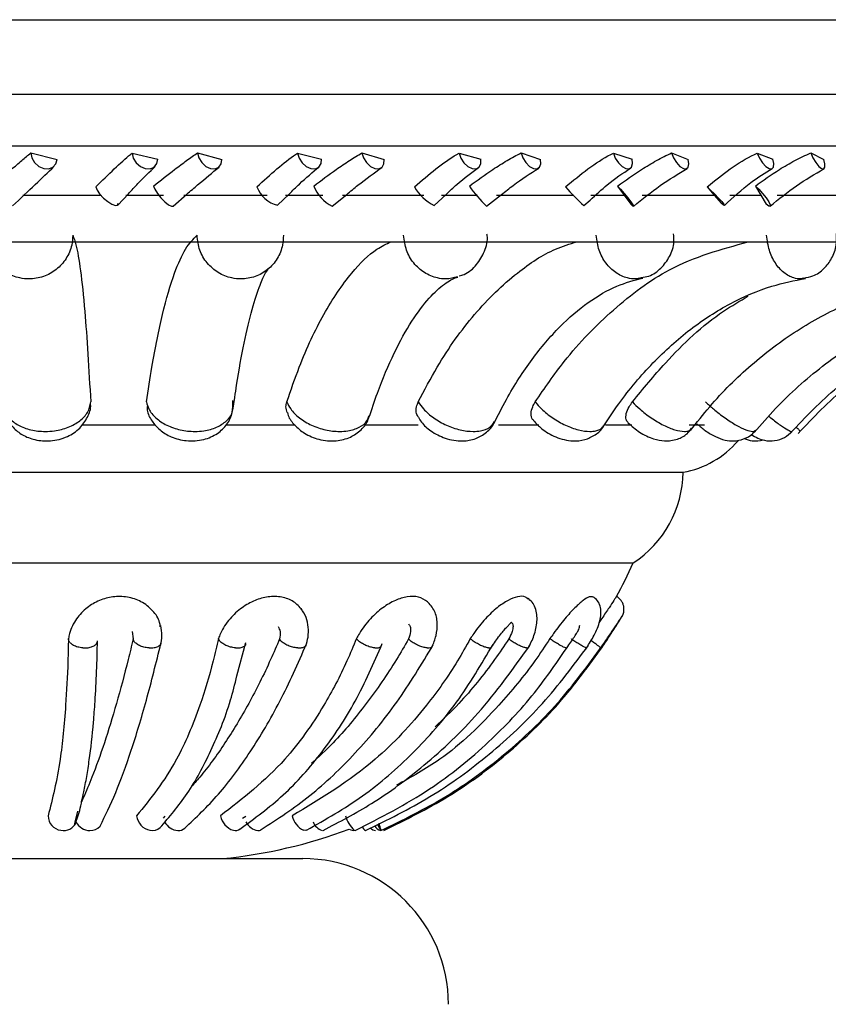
# Model space of a CAD drawing. Header units: millimetres. Extents: x 59 to 109, y 26 to 144.
# Tile 111 of 158: x 81.17 to 82.56, y 86.29 to 87.98. Entities that reach past the tile are written whole.
import ezdxf

# ---------------------------------------------------------------- set-up
doc = ezdxf.new("R2010")
doc.units = ezdxf.units.MM
doc.styles.add('SLDTEXTSTYLE0', font='TXT', dxfattribs={"width": 0.75})
doc.dimstyles.new('SLDDIMSTYLE0', dxfattribs={"dimtxt": 3.5, "dimasz": 3.302, "dimexe": 0, "dimexo": 0.0625, "dimgap": 0.875, "dimtad": 1, "dimdec": 0, "dimlfac": 20, "dimrnd": 1e-09, "dimzin": 12, "dimdsep": 46, "dimtxsty": 'SLDTEXTSTYLE0', "dimsah": 1, "dimcen": 0.09, "dimadec": 0, "dimazin": 3, "dimtfac": 1, "dimtdec": 0, "dimtofl": 0, "dimtmove": 0, "dimatfit": 3, "dimfxl": 0, "dimfrac": 2, "dimtolj": 1, "dimtzin": 12, "dimarcsym": 0})
doc.dimstyles.new('SLDDIMSTYLE1', dxfattribs={"dimtxt": 3.5, "dimasz": 3.302, "dimexe": 0, "dimexo": 0.0625, "dimgap": 0.875, "dimtad": 1, "dimdec": 0, "dimlfac": 20, "dimrnd": 1e-09, "dimzin": 12, "dimdsep": 46, "dimtxsty": 'SLDTEXTSTYLE0', "dimsah": 1, "dimcen": 0.09, "dimadec": 0, "dimazin": 3, "dimtfac": 1, "dimtdec": 0, "dimtmove": 0, "dimatfit": 0, "dimfxl": 0, "dimfrac": 2, "dimtolj": 1, "dimtzin": 12, "dimarcsym": 0})

# ---------------------------------------------------------------- blocks, each defined once
blk = doc.blocks.new('_D')
at = {"color": 7, "linetype": 'Continuous', "lineweight": 18}
for p, q in [((78.8835, 143.6649), (108.5588, 143.6649)), ((107.5588, 143.6649), (107.5588, 76.3608)), ((75.8335, 76.3608), (108.5588, 76.3608))]:
    blk.add_line(p, q, dxfattribs=at)
for points in [[(107.5588, 143.6649), (107.0508, 140.3629), (108.0668, 140.3629)], [(107.5588, 76.3608), (108.0668, 79.6628), (107.0508, 79.6628)]]:
    blk.add_solid(points, dxfattribs=at)
at = {"color": 7, "linetype": 'Continuous', "lineweight": 18, "insert": (103.047, 105.5185), "char_height": 3.5, "attachment_point": 1, "rotation": 90, "style": 'SLDTEXTSTYLE0'}
blk.add_mtext('1346', dxfattribs=at)
blk = doc.blocks.new('_D_1')
at = {"color": 7, "linetype": 'Continuous', "lineweight": 18}
for p, q in [((75.6057, 99.2579), (98.8756, 99.2579)), ((97.8756, 99.2579), (97.8756, 76.3608)), ((75.8335, 76.3608), (98.8756, 76.3608))]:
    blk.add_line(p, q, dxfattribs=at)
for points in [[(97.8756, 99.2579), (97.3676, 95.9559), (98.3836, 95.9559)], [(97.8756, 76.3608), (98.3836, 79.6628), (97.3676, 79.6628)]]:
    blk.add_solid(points, dxfattribs=at)
at = {"color": 7, "linetype": 'Continuous', "lineweight": 18, "insert": (93.3639, 85.2455), "char_height": 3.5, "attachment_point": 1, "rotation": 90, "style": 'SLDTEXTSTYLE0'}
blk.add_mtext('458', dxfattribs=at)

msp = doc.modelspace()

# ---------------------------------------------------------------- linework, layer by layer
at = {"color": 7, "linetype": 'Continuous', "lineweight": 25}
for p, q in [((79.11632, 87.98307), (82.80871, 87.98307)), ((81.18939, 87.75462), (81.23437, 87.74334)), ((81.36304, 87.75417), (81.40742, 87.74393)), ((81.47553, 87.75462), (81.51748, 87.74334)), ((81.64741, 87.75417), (81.68849, 87.74393)), ((81.75788, 87.75462), (81.79599, 87.74334)), ((81.92466, 87.75417), (81.96164, 87.74393)), ((82.03097, 87.75462), (82.06448, 87.74334)), ((82.18939, 87.75417), (82.22155, 87.74393)), ((82.28946, 87.75462), (82.31772, 87.74334)), ((82.43645, 87.75417), (82.46316, 87.74393)), ((82.52833, 87.75462), (82.5508, 87.74334)), ((81.33845, 87.66489), (81.3568, 87.68434)), ((81.43361, 87.66321), (81.4573, 87.68369)), ((81.61307, 87.66456), (81.63273, 87.68378)), ((82.19662, 87.6976), (82.20824, 87.68194)), ((82.35061, 87.69611), (82.36262, 87.68194)), ((82.43319, 87.6976), (82.44252, 87.68194)), ((81.17586, 87.68194), (81.30931, 87.68194)), ((81.35233, 87.68194), (81.41706, 87.68194)), ((81.45188, 87.68194), (81.59512, 87.68194)), ((81.62684, 87.68194), (81.69047, 87.68194)), ((81.70671, 87.66297), (81.73157, 87.68327)), ((81.72458, 87.68194), (81.86396, 87.68194)), ((81.8816, 87.66427), (81.90216, 87.68326)), ((81.89463, 87.68194), (81.95592, 87.68194)), ((81.9719, 87.66279), (81.99742, 87.6829)), ((81.98865, 87.68194), (82.12146, 87.68194)), ((82.13888, 87.66407), (82.14955, 87.67358)), ((82.15048, 87.68194), (82.20824, 87.68194)), ((82.20824, 87.68194), (82.21959, 87.66656)), ((82.23895, 87.68194), (82.36262, 87.68194)), ((82.36262, 87.68194), (82.37433, 87.66803)), ((82.38942, 87.68194), (82.44252, 87.68194)), ((82.44252, 87.68194), (82.45151, 87.66656)), ((82.47062, 87.68194), (82.58272, 87.68194)), ((79.43175, 87.60178), (83.13089, 87.60178)), ((81.53616, 87.31271), (81.53945, 87.33486)), ((81.27743, 87.28797), (81.40338, 87.28797)), ((81.52604, 87.28797), (81.64303, 87.28797)), ((81.76464, 87.28797), (81.85451, 87.28797)), ((81.99222, 87.28797), (82.06159, 87.28797)), ((82.17586, 87.28797), (82.22089, 87.28797)), ((82.31943, 87.28797), (82.34565, 87.28797)), ((80.25357, 87.20638), (82.0064, 87.20638)), ((82.0064, 87.20638), (82.30908, 87.20638)), ((80.33925, 87.05076), (81.94595, 87.05076)), ((81.94595, 87.05076), (82.2234, 87.05076)), ((81.3632, 86.93292), (81.36504, 86.92023)), ((81.54324, 86.85681), (81.55861, 86.91425)), ((82.14238, 86.90295), (82.14537, 86.90806)), ((81.26557, 86.60591), (81.27025, 86.62481)), ((81.26414, 86.60014), (81.26557, 86.60591)), ((81.41684, 86.61269), (81.42015, 86.61614)), ((81.55293, 86.61269), (81.55819, 86.61614)), ((81.79055, 86.59162), (81.7912, 86.59191)), ((80.90632, 86.54327), (81.65632, 86.54327))]:
    msp.add_line(p, q, dxfattribs=at)
at = {"color": 1, "linetype": 'Continuous', "lineweight": 25}
for p, q in [((79.11632, 87.85513), (82.80871, 87.85513)), ((79.19157, 87.76635), (82.75562, 87.76635))]:
    msp.add_line(p, q, dxfattribs=at)
at = {"color": 7, "linetype": 'Continuous', "lineweight": 25, "flags": 128}
for points in [[(81.18939, 87.75462), (81.19104, 87.74592), (81.19581, 87.73773), (81.20298, 87.73127), (81.21148, 87.7275), (81.22004, 87.72699), (81.22738, 87.72981), (81.23241, 87.73555), (81.23437, 87.74334)], [(81.36304, 87.75417), (81.36504, 87.7455), (81.37007, 87.7374), (81.37737, 87.73108), (81.38585, 87.7275), (81.39423, 87.72719), (81.40126, 87.7302), (81.40589, 87.73607), (81.40742, 87.74393)], [(81.47553, 87.75462), (81.4777, 87.74592), (81.48269, 87.73773), (81.48973, 87.73127), (81.49778, 87.7275), (81.50563, 87.72699), (81.51212, 87.72981), (81.51628, 87.73555), (81.51748, 87.74334)], [(81.64741, 87.75417), (81.64993, 87.7455), (81.65514, 87.7374), (81.66227, 87.73108), (81.67024, 87.7275), (81.67787, 87.72719), (81.68401, 87.7302), (81.68774, 87.73607), (81.68849, 87.74393)], [(81.75788, 87.75462), (81.76054, 87.74592), (81.76564, 87.73773), (81.77242, 87.73127), (81.77986, 87.7275), (81.78686, 87.72699), (81.79237, 87.72981), (81.79557, 87.73555), (81.79599, 87.74334)], [(81.92466, 87.75417), (81.92764, 87.7455), (81.93293, 87.7374), (81.93975, 87.73108), (81.94707, 87.7275), (81.9538, 87.72719), (81.95892, 87.7302), (81.96167, 87.73607), (81.96164, 87.74393)], [(82.03097, 87.75462), (82.03405, 87.74592), (82.03917, 87.73773), (82.04555, 87.73127), (82.05224, 87.7275), (82.05825, 87.72699), (82.06268, 87.72981), (82.06486, 87.73555), (82.06448, 87.74334)], [(82.18939, 87.75417), (82.19277, 87.7455), (82.19804, 87.7374), (82.20441, 87.73108), (82.21094, 87.7275), (82.21663, 87.72719), (82.22064, 87.7302), (82.22237, 87.73607), (82.22155, 87.74393)], [(82.28946, 87.75462), (82.29291, 87.74592), (82.29794, 87.73773), (82.3038, 87.73127), (82.30962, 87.7275), (82.31452, 87.72699), (82.31777, 87.72981), (82.3189, 87.73555), (82.31772, 87.74334)], [(82.43645, 87.75417), (82.44016, 87.7455), (82.44531, 87.7374), (82.45111, 87.73108), (82.45671, 87.7275), (82.46126, 87.72719), (82.46408, 87.7302), (82.46474, 87.73607), (82.46316, 87.74393)], [(82.52833, 87.75462), (82.53208, 87.74592), (82.53693, 87.73773), (82.54216, 87.73127), (82.54698, 87.7275), (82.55067, 87.72699), (82.5527, 87.72981), (82.55274, 87.73555), (82.5508, 87.74334)], [(81.30111, 87.69611), (81.30299, 87.69078), (81.30751, 87.68408), (81.31399, 87.67705), (81.32142, 87.67078), (81.32866, 87.66623), (81.33459, 87.66411), (81.33829, 87.66474), (81.33919, 87.66803)], [(81.40008, 87.6976), (81.40225, 87.69208), (81.40671, 87.685), (81.41277, 87.67744), (81.41949, 87.67057), (81.42583, 87.66547), (81.43082, 87.66291), (81.43352, 87.66313)], [(82.19662, 87.6976), (82.20179, 87.69208), (82.20796, 87.685), (82.21417, 87.67744), (82.21946, 87.67057), (82.22302, 87.66547), (82.2243, 87.66291), (82.22309, 87.66329), (82.21959, 87.66656)], [(82.35061, 87.69611), (82.35645, 87.69078), (82.36325, 87.68408), (82.36995, 87.67705), (82.37552, 87.67078), (82.37909, 87.66623), (82.38012, 87.66411), (82.37845, 87.66474), (82.37433, 87.66803)], [(82.43319, 87.6976), (82.43918, 87.69208), (82.44569, 87.685), (82.45171, 87.67744), (82.45631, 87.67057), (82.45877, 87.66547), (82.45873, 87.66291), (82.45617, 87.66329), (82.45151, 87.66656)], [(81.66262, 86.59203), (81.66042, 86.59152), (81.65761, 86.59191)], [(81.78448, 86.60214), (81.78574, 86.59955), (81.78742, 86.59624), (81.7888, 86.59373), (81.7898, 86.59213), (81.7904, 86.59152), (81.79056, 86.59191)]]:
    msp.add_lwpolyline(points, dxfattribs=at)
at = {"color": 7, "linetype": 'Continuous', "lineweight": 25}
for centre, radius, start, end in [((81.62554, 87.71452), 0.05159, 200.90291, 255.93174), ((81.74032, 87.72545), 0.07101, 203.0876, 241.71895), ((81.9179, 87.73648), 0.08089, 209.93869, 243.30975), ((82.13832, 87.83454), 0.23916, 214.92813, 225.90756), ((82.40391, 87.95721), 0.3952, 221.35254, 227.88767), ((82.28103, 87.36478), 0.16087, 280.04159, 319.52243), ((82.12156, 87.20823), 0.18753, 302.89059, 359.43407), ((81.43203, 87.40662), 0.8677, 331.47602, 335.78775), ((81.24413, 86.61666), 0.02499, 180.09873, 262.0339), ((81.24553, 86.6152), 0.02379, 258.18112, 336.17147), ((81.29128, 86.61894), 0.02744, 207.61069, 268.76963), ((81.39944, 86.62003), 0.02866, 186.83999, 258.82231), ((81.44396, 86.61995), 0.02852, 208.77753, 265.89876), ((81.54678, 86.62298), 0.03254, 191.27917, 252.71816), ((81.58325, 86.61863), 0.02748, 206.85174, 260.85803), ((81.67539, 86.62617), 0.0386, 194.31976, 242.55704), ((81.69813, 86.61629), 0.02627, 202.5249, 250.62536), ((81.78785, 86.63559), 0.06142, 197.98685, 225.32046), ((81.7173, 86.5733), 0.07558, 14.25367, 23.42493), ((81.2916, 86.61403), 0.02254, 267.6783, 317.56644), ((81.39816, 86.6112), 0.01976, 257.50721, 312.209), ((81.44266, 86.60844), 0.01695, 267.49741, 309.69657), ((81.43203, 87.40662), 0.8677, 275.74123, 290.51397), ((81.54057, 86.60452), 0.01307, 254.66682, 308.17857), ((81.57955, 86.60104), 0.00955, 266.02562, 302.89024), ((81.74379, 86.60564), 0.014, 236.6874, 281.33836), ((81.77538, 86.60624), 0.01881, 205.21078, 231.54242), ((81.78248, 86.60489), 0.01348, 222.80952, 263.00128), ((81.79271, 86.60581), 0.01444, 205.6081, 260.42609), ((81.65632, 86.29327), 0.25, 0, 90)]:
    msp.add_arc(centre, radius, start, end, dxfattribs=at)
for points, knots in [([(81.12286, 87.6976), (81.13406, 87.7073), (81.15212, 87.72295), (81.17452, 87.74195), (81.18439, 87.75036), (81.18939, 87.75462)], [0, 0, 0, 0, 0.4459344, 0.7192574, 1, 1, 1, 1]), ([(81.30111, 87.69611), (81.31182, 87.70674), (81.33327, 87.72803), (81.35331, 87.74601), (81.3621, 87.75339), (81.36304, 87.75417)], [0, 0, 0, 0, 0.4710957, 0.9438875, 1, 1, 1, 1]), ([(81.40008, 87.6976), (81.41226, 87.7073), (81.4319, 87.72295), (81.45739, 87.74195), (81.46943, 87.75036), (81.47553, 87.75462)], [0, 0, 0, 0, 0.445932, 0.7192556, 1, 1, 1, 1]), ([(81.57734, 87.69611), (81.58897, 87.70674), (81.61226, 87.72803), (81.63549, 87.74601), (81.64627, 87.75339), (81.64741, 87.75417)], [0, 0, 0, 0, 0.4710903, 0.9438886, 1, 1, 1, 1]), ([(81.67499, 87.6976), (81.68791, 87.7073), (81.70874, 87.72295), (81.73683, 87.74195), (81.7508, 87.75036), (81.75788, 87.75462)], [0, 0, 0, 0, 0.4459361, 0.7192494, 1, 1, 1, 1]), ([(81.8478, 87.69611), (81.86013, 87.70674), (81.88481, 87.72803), (81.91077, 87.74601), (81.92333, 87.75339), (81.92466, 87.75417)], [0, 0, 0, 0, 0.4710921, 0.9438978, 1, 1, 1, 1]), ([(81.94224, 87.6976), (81.95565, 87.7073), (81.97727, 87.72295), (82.0074, 87.74195), (82.02304, 87.75036), (82.03097, 87.75462)], [0, 0, 0, 0, 0.4459345, 0.7192463, 1, 1, 1, 1]), ([(82.10724, 87.69611), (82.12002, 87.70674), (82.14561, 87.72803), (82.17381, 87.74601), (82.1879, 87.75339), (82.18939, 87.75417)], [0, 0, 0, 0, 0.471091, 0.9438935, 1, 1, 1, 1]), ([(82.19662, 87.6976), (82.21026, 87.7073), (82.23225, 87.72295), (82.26384, 87.74195), (82.28085, 87.75036), (82.28946, 87.75462)], [0, 0, 0, 0, 0.44593288, 0.71924924, 1, 1, 1, 1]), ([(82.35061, 87.69611), (82.36359, 87.70674), (82.3896, 87.72803), (82.41947, 87.74601), (82.43482, 87.75339), (82.43645, 87.75417)], [0, 0, 0, 0, 0.4710858, 0.943884, 1, 1, 1, 1]), ([(82.43319, 87.6976), (82.44679, 87.7073), (82.46872, 87.72295), (82.50116, 87.74195), (82.51919, 87.75036), (82.52833, 87.75462)], [0, 0, 0, 0, 0.4459334, 0.7192478, 1, 1, 1, 1]), ([(81.15784, 87.66347), (81.17149, 87.67619), (81.1988, 87.70164), (81.21891, 87.72126), (81.22896, 87.73107)], [0, 0, 0, 0, 0.5001184, 1, 1, 1, 1]), ([(81.3568, 87.68434), (81.36238, 87.6903), (81.37971, 87.7088), (81.39338, 87.72226), (81.40264, 87.73138)], [0, 0, 0, 0, 0.32197927, 1, 1, 1, 1]), ([(81.4573, 87.68369), (81.46356, 87.68914), (81.48407, 87.70697), (81.50083, 87.72062), (81.51246, 87.73009)], [0, 0, 0, 0, 0.3054458, 1, 1, 1, 1]), ([(81.63273, 87.68378), (81.63868, 87.68969), (81.65709, 87.70798), (81.67316, 87.72124), (81.68403, 87.73021)], [0, 0, 0, 0, 0.32352376, 1, 1, 1, 1]), ([(81.73157, 87.68327), (81.73812, 87.68869), (81.75946, 87.70636), (81.7785, 87.71985), (81.7917, 87.72921)], [0, 0, 0, 0, 0.3067803, 1, 1, 1, 1]), ([(81.90216, 87.68326), (81.90838, 87.68914), (81.9275, 87.70724), (81.94564, 87.72035), (81.95788, 87.72919)], [0, 0, 0, 0, 0.3250944, 1, 1, 1, 1]), ([(81.99742, 87.6829), (82.00412, 87.6883), (82.02588, 87.7058), (82.04681, 87.71917), (82.0613, 87.72842)], [0, 0, 0, 0, 0.3081984, 1, 1, 1, 1]), ([(82.14955, 87.67358), (82.15935, 87.6827), (82.18224, 87.704), (82.2056, 87.71949), (82.21896, 87.72835)], [0, 0, 0, 0, 0.4279661, 1, 1, 1, 1]), ([(82.22412, 87.6627), (82.23933, 87.67506), (82.26951, 87.69959), (82.30064, 87.71842), (82.31607, 87.72775)], [0, 0, 0, 0, 0.504121, 1, 1, 1, 1]), ([(82.37998, 87.66401), (82.39496, 87.67793), (82.42135, 87.70248), (82.44991, 87.7201), (82.46228, 87.72773)], [0, 0, 0, 0, 0.5672303, 1, 1, 1, 1]), ([(82.45855, 87.6628), (82.47338, 87.67506), (82.50275, 87.69934), (82.53516, 87.71803), (82.55121, 87.72728)], [0, 0, 0, 0, 0.5047754, 1, 1, 1, 1]), ([(82.5163, 87.53966), (82.5217, 87.54054), (82.53455, 87.54263), (82.55151, 87.55512), (82.56523, 87.57347), (82.57314, 87.59471), (82.57254, 87.60952), (82.57227, 87.61618)], [0, 0, 0, 0, 0.1562135, 0.3714981, 0.584412, 0.8131965, 1, 1, 1, 1]), ([(81.26144, 87.61302), (81.26105, 87.60742), (81.26007, 87.59344), (81.25092, 87.5724), (81.23388, 87.55337), (81.21141, 87.54102), (81.18928, 87.53728), (81.1673, 87.53959), (81.14643, 87.54787), (81.12731, 87.56467), (81.1141, 87.58719), (81.11248, 87.60432), (81.11166, 87.61302)], [0, 0, 0, 0, 0.0717725, 0.1789406, 0.2859698, 0.3929746, 0.5000193, 0.5669999, 0.6742188, 0.7815517, 0.8889268, 1, 1, 1, 1]), ([(81.26144, 87.61302), (81.26325, 87.60826), (81.26774, 87.59647), (81.27473, 87.55471), (81.28367, 87.47353), (81.28893, 87.38274), (81.29216, 87.32709)], [0, 0, 0, 0, 0.1560359, 0.3867611, 0.6241748, 1, 1, 1, 1]), ([(81.38798, 87.32709), (81.391, 87.34735), (81.39933, 87.40324), (81.41526, 87.48129), (81.43487, 87.54811), (81.45495, 87.59337), (81.4681, 87.60643), (81.47475, 87.61302)], [0, 0, 0, 0, 0.1310991, 0.361639, 0.5988623, 0.7973258, 1, 1, 1, 1]), ([(81.62296, 87.61302), (81.62268, 87.60742), (81.62199, 87.59344), (81.61335, 87.5724), (81.59686, 87.55337), (81.57487, 87.54102), (81.55304, 87.53728), (81.53124, 87.53959), (81.51043, 87.54787), (81.49118, 87.56467), (81.47767, 87.58719), (81.47574, 87.60432), (81.47475, 87.61302)], [0, 0, 0, 0, 0.0717729, 0.1789407, 0.28597, 0.3929746, 0.5000195, 0.5670005, 0.6742192, 0.781552, 0.8889264, 1, 1, 1, 1]), ([(81.62888, 87.32709), (81.63586, 87.34735), (81.65511, 87.40323), (81.69192, 87.48141), (81.73726, 87.54768), (81.77655, 87.5876), (81.79963, 87.59811), (81.80769, 87.60178)], [0, 0, 0, 0, 0.14503673, 0.40008538, 0.66252807, 0.88208927, 1, 1, 1, 1]), ([(81.85458, 87.32709), (81.86522, 87.34735), (81.89455, 87.40323), (81.95063, 87.48141), (82.01971, 87.54768), (82.07958, 87.5876), (82.11473, 87.59811), (82.12702, 87.60178)], [0, 0, 0, 0, 0.1450374, 0.400085, 0.6625287, 0.8820893, 1, 1, 1, 1]), ([(81.92497, 87.54355), (81.92779, 87.54427), (81.93929, 87.54723), (81.95562, 87.562), (81.96907, 87.58509), (81.97451, 87.60444), (81.97259, 87.6141), (81.97246, 87.61478)], [0, 0, 0, 0, 0.09484496, 0.38735258, 0.6795629, 0.97750212, 1, 1, 1, 1]), ([(82.05523, 87.32709), (82.0715, 87.35075), (82.11219, 87.40995), (82.18893, 87.48837), (82.2935, 87.56701), (82.3749, 87.58925), (82.42076, 87.60178)], [0, 0, 0, 0, 0.1655704, 0.4141326, 0.6699059, 1, 1, 1, 1]), ([(82.23742, 87.54052), (82.24174, 87.54117), (82.25433, 87.54307), (82.27201, 87.55605), (82.287, 87.57638), (82.29454, 87.59757), (82.29324, 87.61089), (82.29279, 87.6155)], [0, 0, 0, 0, 0.1275383, 0.3718309, 0.6144142, 0.8666668, 1, 1, 1, 1]), ([(81.53945, 87.33486), (81.5405, 87.34198), (81.54553, 87.37636), (81.55555, 87.42975), (81.56929, 87.48786), (81.58271, 87.52794), (81.59176, 87.54911), (81.59827, 87.55677), (81.5964, 87.55517), (81.59624, 87.55504)], [0, 0, 0, 0, 0.05537284, 0.26737658, 0.47646119, 0.67960927, 0.84406826, 0.98649842, 1, 1, 1, 1]), ([(81.7699, 87.30012), (81.77463, 87.31426), (81.7882, 87.3548), (81.81281, 87.41257), (81.84323, 87.46757), (81.87325, 87.50725), (81.90046, 87.53168), (81.9154, 87.53921), (81.92177, 87.54123), (81.9225, 87.54146)], [0, 0, 0, 0, 0.09675352, 0.27727924, 0.45540631, 0.63028502, 0.80244029, 0.97726257, 1, 1, 1, 1]), ([(81.98425, 87.2901), (81.99132, 87.30398), (82.01184, 87.34423), (82.04943, 87.402), (82.09702, 87.45808), (82.14636, 87.4999), (82.1944, 87.52769), (82.22505, 87.53581), (82.23973, 87.53969)], [0, 0, 0, 0, 0.096618, 0.2801362, 0.4630549, 0.6459724, 0.8305148, 1, 1, 1, 1]), ([(82.17077, 87.28281), (82.17992, 87.29661), (82.20681, 87.33718), (82.25663, 87.39597), (82.32108, 87.4539), (82.38981, 87.4979), (82.45644, 87.52655), (82.50012, 87.53525), (82.51953, 87.53912)], [0, 0, 0, 0, 0.0963002, 0.2830954, 0.4701375, 0.6581597, 0.8481219, 1, 1, 1, 1]), ([(82.32185, 87.27787), (82.33271, 87.29168), (82.36496, 87.33266), (82.42517, 87.39243), (82.50396, 87.45178), (82.58878, 87.49704), (82.67056, 87.52614), (82.72413, 87.53504), (82.74723, 87.53888)], [0, 0, 0, 0, 0.0959898, 0.2848974, 0.4741901, 0.6642182, 0.855211, 1, 1, 1, 1]), ([(82.43103, 87.27479), (82.44316, 87.28863), (82.47934, 87.32992), (82.54718, 87.39033), (82.6364, 87.4505), (82.73264, 87.49641), (82.82534, 87.52586), (82.88605, 87.53489), (82.91206, 87.53876)], [0, 0, 0, 0, 0.0957677, 0.2856372, 0.4757594, 0.6661814, 0.8569211, 1, 1, 1, 1]), ([(82.49356, 87.27319), (82.50642, 87.28706), (82.54486, 87.3285), (82.61707, 87.38923), (82.71219, 87.44979), (82.81486, 87.49601), (82.91383, 87.52569), (82.97867, 87.5348), (83.0065, 87.53871)], [0, 0, 0, 0, 0.0956417, 0.285812, 0.4761201, 0.6664806, 0.8568903, 1, 1, 1, 1]), ([(82.50664, 87.27287), (82.51966, 87.28675), (82.55857, 87.32822), (82.6317, 87.38901), (82.72804, 87.44965), (82.83205, 87.49592), (82.93233, 87.52566), (82.99805, 87.53478), (83.02626, 87.5387)], [0, 0, 0, 0, 0.09562146, 0.28582475, 0.47614876, 0.66647289, 0.85680682, 1, 1, 1, 1]), ([(82.22206, 87.32709), (82.24065, 87.34968), (82.28829, 87.40758), (82.35508, 87.47029), (82.40675, 87.50029), (82.42108, 87.50862)], [0, 0, 0, 0, 0.3161667, 0.8103583, 1, 1, 1, 1]), ([(81.38889, 87.31947), (81.38891, 87.31735), (81.38903, 87.30829), (81.39692, 87.29369), (81.41085, 87.2777), (81.43108, 87.26566), (81.45728, 87.25899), (81.48538, 87.26085), (81.50969, 87.27145), (81.52675, 87.28804), (81.5369, 87.30826), (81.53647, 87.32258), (81.53626, 87.32942)], [0, 0, 0, 0, 0.0291132, 0.1248516, 0.219464, 0.3236078, 0.4438427, 0.5806538, 0.6982747, 0.8040816, 0.9064368, 1, 1, 1, 1]), ([(81.14243, 87.32709), (81.14248, 87.32303), (81.14259, 87.31342), (81.15098, 87.29916), (81.16713, 87.28655), (81.18903, 87.27835), (81.21098, 87.27588), (81.23308, 87.27742), (81.25433, 87.2829), (81.27422, 87.29404), (81.28878, 87.30926), (81.291, 87.32097), (81.29216, 87.32709)], [0, 0, 0, 0, 0.0774606, 0.1832155, 0.2888321, 0.3944248, 0.5000513, 0.5661461, 0.6719439, 0.7778662, 0.8838288, 1, 1, 1, 1]), ([(81.14256, 87.32216), (81.14364, 87.31484), (81.14573, 87.30058), (81.15817, 87.28276), (81.1751, 87.26942), (81.19719, 87.26095), (81.22429, 87.25899), (81.25158, 87.2658), (81.27382, 87.28062), (81.28705, 87.30007), (81.2931, 87.31594), (81.29185, 87.32411), (81.29172, 87.32494)], [0, 0, 0, 0, 0.101798, 0.1984056, 0.2947316, 0.4003677, 0.521873, 0.6595232, 0.778105, 0.8851734, 0.9882049, 1, 1, 1, 1]), ([(81.62946, 87.30874), (81.62841, 87.31206), (81.62653, 87.31797), (81.62816, 87.32431), (81.62888, 87.32709)], [0, 0, 0, 0, 0.5613588, 1, 1, 1, 1]), ([(81.85484, 87.30073), (81.85357, 87.30272), (81.85031, 87.30787), (81.85064, 87.31744), (81.85346, 87.32434), (81.85458, 87.32709)], [0, 0, 0, 0, 0.2755398, 0.7109295, 1, 1, 1, 1]), ([(82.05284, 87.29522), (82.05213, 87.29581), (82.04893, 87.29849), (82.04779, 87.30679), (82.04965, 87.31737), (82.05364, 87.32432), (82.05523, 87.32709)], [0, 0, 0, 0, 0.0970571, 0.4361012, 0.7749925, 1, 1, 1, 1]), ([(82.21462, 87.29164), (82.21328, 87.29327), (82.21032, 87.29687), (82.21102, 87.30668), (82.21521, 87.31739), (82.22011, 87.32432), (82.22206, 87.32709)], [0, 0, 0, 0, 0.2377866, 0.5239835, 0.8100658, 1, 1, 1, 1]), ([(81.62971, 87.30881), (81.63014, 87.30717), (81.63225, 87.29912), (81.64229, 87.28645), (81.65968, 87.27178), (81.68467, 87.26136), (81.71246, 87.2588), (81.73783, 87.26515), (81.75669, 87.27847), (81.76784, 87.29223), (81.76971, 87.30148), (81.77014, 87.30357)], [0, 0, 0, 0, 0.0284953, 0.1399737, 0.2640991, 0.4102691, 0.5766285, 0.7171721, 0.842041, 0.9643393, 1, 1, 1, 1]), ([(81.85481, 87.30071), (81.85638, 87.29794), (81.86161, 87.28875), (81.87691, 87.27582), (81.90126, 87.26315), (81.92835, 87.25864), (81.95311, 87.26287), (81.97165, 87.27408), (81.98304, 87.28523), (81.98521, 87.29276), (81.98545, 87.29357)], [0, 0, 0, 0, 0.0612793, 0.2036874, 0.3749153, 0.56811, 0.7143624, 0.8505095, 0.9839043, 1, 1, 1, 1]), ([(82.05258, 87.29496), (82.05688, 87.29028), (82.06737, 87.27886), (82.09107, 87.26547), (82.11659, 87.25896), (82.14028, 87.26117), (82.15831, 87.27004), (82.16989, 87.27931), (82.17261, 87.28601), (82.17279, 87.28645)], [0, 0, 0, 0, 0.1376269, 0.3359271, 0.5548903, 0.703099, 0.8449924, 0.9898295, 1, 1, 1, 1]), ([(82.21447, 87.29146), (82.22091, 87.28575), (82.23412, 87.27402), (82.2563, 87.26359), (82.27803, 87.25902), (82.29844, 87.26174), (82.31506, 87.27013), (82.32137, 87.27856), (82.32385, 87.28187)], [0, 0, 0, 0, 0.2023006, 0.4156173, 0.5729566, 0.7522506, 0.9028404, 1, 1, 1, 1]), ([(82.33293, 87.28941), (82.33765, 87.28547), (82.34776, 87.27702), (82.36409, 87.26734), (82.37978, 87.26126), (82.39679, 87.25933), (82.41353, 87.26288), (82.42688, 87.2698), (82.43193, 87.27683), (82.43342, 87.27889)], [0, 0, 0, 0, 0.1560681, 0.3347848, 0.4961077, 0.6310544, 0.7792604, 0.9351821, 1, 1, 1, 1]), ([(82.41403, 87.26415), (82.41851, 87.26264), (82.42888, 87.25914), (82.44053, 87.26082), (82.44715, 87.26177)], [0, 0, 0, 0, 0.4314131, 1, 1, 1, 1]), ([(82.42614, 87.27141), (82.42977, 87.26908), (82.43626, 87.26491), (82.45033, 87.26022), (82.46643, 87.25966), (82.48373, 87.26491), (82.49239, 87.27293), (82.49665, 87.27687)], [0, 0, 0, 0, 0.1953005, 0.3486177, 0.5656746, 0.7865141, 1, 1, 1, 1]), ([(81.41147, 86.94124), (81.41127, 86.94368), (81.41042, 86.95373), (81.39915, 86.96956), (81.37994, 86.98503), (81.35553, 86.99331), (81.3304, 86.99369), (81.30629, 86.98705), (81.28443, 86.97405), (81.26608, 86.95461), (81.25684, 86.9356), (81.25449, 86.92384), (81.25389, 86.92084)], [0, 0, 0, 0, 0.0373821, 0.1543225, 0.2717848, 0.3798387, 0.4857638, 0.5866719, 0.6950285, 0.8167247, 0.9530872, 1, 1, 1, 1]), ([(81.65485, 86.97), (81.65045, 86.97517), (81.64167, 86.9855), (81.62061, 86.99324), (81.59724, 86.9937), (81.5734, 86.98705), (81.55047, 86.97405), (81.52951, 86.95461), (81.51709, 86.9356), (81.5125, 86.92384), (81.51133, 86.92084)], [0, 0, 0, 0, 0.1292663, 0.2584635, 0.3851198, 0.5057789, 0.6353419, 0.7808534, 0.9439031, 1, 1, 1, 1]), ([(81.87041, 86.98423), (81.86556, 86.98736), (81.85596, 86.99358), (81.83591, 86.99362), (81.81459, 86.98707), (81.79258, 86.97404), (81.7709, 86.95462), (81.75638, 86.9356), (81.74996, 86.92384), (81.74832, 86.92084)], [0, 0, 0, 0, 0.1483255, 0.2937922, 0.4323754, 0.5811808, 0.7483025, 0.9355711, 1, 1, 1, 1]), ([(82.04293, 86.98858), (82.04164, 86.98989), (82.0375, 86.99409), (82.02527, 86.99345), (82.00841, 86.98712), (81.98927, 86.97403), (81.96878, 86.95462), (81.95347, 86.9356), (81.94579, 86.92384), (81.94382, 86.92084)], [0, 0, 0, 0, 0.0719111, 0.2304283, 0.3814447, 0.5436048, 0.7257192, 0.9297886, 1, 1, 1, 1]), ([(82.1548, 86.99209), (82.15281, 86.99269), (82.14877, 86.99389), (82.13747, 86.98695), (82.12309, 86.97408), (82.10557, 86.9546), (82.09083, 86.9356), (82.08257, 86.92385), (82.08046, 86.92084)], [0, 0, 0, 0, 0.1602675, 0.3250536, 0.501993, 0.7007144, 0.9233896, 1, 1, 1, 1]), ([(82.14537, 86.90806), (82.14975, 86.9151), (82.15929, 86.93039), (82.16669, 86.95035), (82.16863, 86.96604), (82.1672, 86.9768), (82.16286, 86.98637), (82.15708, 86.99067), (82.15424, 86.99278)], [0, 0, 0, 0, 0.2258104, 0.4907376, 0.6223301, 0.7515556, 0.8779861, 1, 1, 1, 1]), ([(82.19429, 86.99228), (82.1944, 86.99251), (82.19473, 86.99321), (82.1905, 86.98683), (82.18204, 86.97403), (82.17285, 86.96012), (82.16611, 86.95022), (82.1645, 86.94785)], [0, 0, 0, 0, 0.1198081, 0.3604128, 0.6187756, 0.9089536, 1, 1, 1, 1]), ([(82.20474, 86.9597), (82.20566, 86.96185), (82.20777, 86.96674), (82.20786, 86.97399), (82.20621, 86.98041), (82.20359, 86.98549), (82.19967, 86.99019), (82.19615, 86.9924), (82.19436, 86.99352)], [0, 0, 0, 0, 0.17847184, 0.40462248, 0.53804051, 0.6836241, 0.83894356, 1, 1, 1, 1]), ([(81.87805, 86.90632), (81.88069, 86.91288), (81.88614, 86.92645), (81.88796, 86.94801), (81.88371, 86.96957), (81.87425, 86.97983), (81.86939, 86.9851)], [0, 0, 0, 0, 0.2266019, 0.4685796, 0.7270061, 1, 1, 1, 1]), ([(82.04302, 86.90436), (82.04675, 86.91154), (82.0545, 86.92651), (82.05865, 86.94684), (82.05836, 86.96273), (82.05561, 86.97407), (82.05033, 86.9839), (82.04479, 86.98832), (82.042, 86.99054)], [0, 0, 0, 0, 0.2197937, 0.4579145, 0.5867097, 0.7220104, 0.8601991, 1, 1, 1, 1]), ([(81.66148, 86.90801), (81.66296, 86.9132), (81.66602, 86.92391), (81.66625, 86.94061), (81.66284, 86.95767), (81.65666, 86.96748), (81.65348, 86.97251)], [0, 0, 0, 0, 0.2318675, 0.4783157, 0.7321161, 1, 1, 1, 1]), ([(82.16621, 86.90264), (82.17077, 86.90927), (82.17988, 86.9225), (82.19197, 86.94049), (82.19952, 86.95187), (82.20333, 86.95757), (82.20397, 86.95846), (82.20429, 86.95891)], [0, 0, 0, 0, 0.24979196, 0.49886534, 0.74974104, 0.87503916, 1, 1, 1, 1]), ([(82.16782, 86.90273), (82.17238, 86.9095), (82.1815, 86.92305), (82.19195, 86.9392), (82.19859, 86.94967), (82.20235, 86.9557), (82.2048, 86.95973), (82.205, 86.96021), (82.20509, 86.96044)], [0, 0, 0, 0, 0.2486609, 0.4974025, 0.6246492, 0.7521142, 0.8797592, 1, 1, 1, 1]), ([(81.41237, 86.90969), (81.41344, 86.91511), (81.41564, 86.92627), (81.41342, 86.93747), (81.41227, 86.94322)], [0, 0, 0, 0, 0.48578469, 1, 1, 1, 1]), ([(81.61415, 86.94141), (81.6154, 86.93865), (81.61833, 86.93216), (81.61707, 86.92458), (81.61635, 86.92023)], [0, 0, 0, 0, 0.4262519, 1, 1, 1, 1]), ([(81.83772, 86.94635), (81.83875, 86.94491), (81.84133, 86.9413), (81.84185, 86.9321), (81.83932, 86.92451), (81.83789, 86.92023)], [0, 0, 0, 0, 0.2252681, 0.5634527, 1, 1, 1, 1]), ([(81.97849, 86.90347), (81.98307, 86.91044), (81.98976, 86.92062), (81.99874, 86.93195), (82.00449, 86.93874), (82.00913, 86.94368), (82.01245, 86.94701), (82.01395, 86.94899), (82.01417, 86.94898), (82.01427, 86.94898)], [0, 0, 0, 0, 0.3074726, 0.4495503, 0.5815176, 0.704316, 0.8135586, 0.9069048, 1, 1, 1, 1]), ([(82.01424, 86.94896), (82.01502, 86.94824), (82.01676, 86.94661), (82.01757, 86.94121), (82.0159, 86.93217), (82.01211, 86.92453), (82.00998, 86.92023)], [0, 0, 0, 0, 0.1551463, 0.3510878, 0.6343726, 1, 1, 1, 1]), ([(82.10779, 86.90251), (82.11251, 86.90922), (82.11944, 86.91906), (82.12637, 86.92988), (82.13098, 86.93796), (82.13141, 86.94177), (82.13168, 86.94407)], [0, 0, 0, 0, 0.3901964, 0.5719786, 0.7422924, 1, 1, 1, 1]), ([(81.25389, 86.92084), (81.25362, 86.908), (81.25275, 86.86783), (81.24893, 86.79527), (81.2394, 86.69767), (81.22657, 86.64634), (81.21914, 86.61662)], [0, 0, 0, 0, 0.0977513, 0.3057527, 0.5980191, 1, 1, 1, 1]), ([(81.27881, 86.90492), (81.2786, 86.90494), (81.2756, 86.90516), (81.26977, 86.90619), (81.2624, 86.90914), (81.25693, 86.91319), (81.25419, 86.91731), (81.25398, 86.91986), (81.25389, 86.92084)], [0, 0, 0, 0, 0.0159109, 0.2294788, 0.4430837, 0.6564606, 0.8693767, 1, 1, 1, 1]), ([(81.36504, 86.92023), (81.36222, 86.90845), (81.35291, 86.86961), (81.33647, 86.80832), (81.31561, 86.74047), (81.29648, 86.68746), (81.28345, 86.65635), (81.27755, 86.64347), (81.27661, 86.64142)], [0, 0, 0, 0, 0.1020313, 0.3364025, 0.5707845, 0.805152, 0.9689786, 1, 1, 1, 1]), ([(81.27661, 86.64142), (81.27785, 86.64679), (81.28092, 86.66013), (81.28536, 86.68373), (81.29129, 86.72207), (81.29609, 86.76516), (81.30004, 86.817), (81.30253, 86.86328), (81.30341, 86.89969), (81.30383, 86.91733)], [0, 0, 0, 0, 0.0806236, 0.200197, 0.3197646, 0.5592168, 0.6787917, 0.844395, 1, 1, 1, 1]), ([(81.27881, 86.90492), (81.27902, 86.90491), (81.28203, 86.9047), (81.28786, 86.90497), (81.29525, 86.90687), (81.30075, 86.91014), (81.30351, 86.91386), (81.30375, 86.91638), (81.30383, 86.91733)], [0, 0, 0, 0, 0.01591738, 0.22960316, 0.44328743, 0.65682161, 0.86993287, 1, 1, 1, 1]), ([(81.30824, 86.59883), (81.31718, 86.61705), (81.33502, 86.65346), (81.36179, 86.72741), (81.38803, 86.81287), (81.4045, 86.87969), (81.41274, 86.91312)], [0, 0, 0, 0, 0.2499672, 0.4993775, 0.7495221, 1, 1, 1, 1]), ([(81.39238, 86.90492), (81.39218, 86.90493), (81.3892, 86.9051), (81.38331, 86.90601), (81.37555, 86.90878), (81.36944, 86.91269), (81.36599, 86.91672), (81.3653, 86.91927), (81.36504, 86.92023)], [0, 0, 0, 0, 0.0158506, 0.2295366, 0.4432385, 0.6568239, 0.8698538, 1, 1, 1, 1]), ([(81.51133, 86.92084), (81.50841, 86.908), (81.49929, 86.86783), (81.47712, 86.79527), (81.43621, 86.69767), (81.3949, 86.64634), (81.37098, 86.61662)], [0, 0, 0, 0, 0.0977503, 0.3057525, 0.5980191, 1, 1, 1, 1]), ([(81.39238, 86.90492), (81.39259, 86.90491), (81.39556, 86.90476), (81.40118, 86.90516), (81.40817, 86.90719), (81.411, 86.9096), (81.41242, 86.9108)], [0, 0, 0, 0, 0.0241458, 0.3495169, 0.674937, 1, 1, 1, 1]), ([(81.45349, 86.5954), (81.47294, 86.61377), (81.5118, 86.65046), (81.5666, 86.72495), (81.61799, 86.81094), (81.64783, 86.87814), (81.66276, 86.91175)], [0, 0, 0, 0, 0.2501039, 0.4995833, 0.749692, 1, 1, 1, 1]), ([(81.61635, 86.92023), (81.61129, 86.90845), (81.59462, 86.86961), (81.56386, 86.80825), (81.523, 86.74072), (81.48905, 86.69347), (81.46861, 86.67089), (81.46323, 86.66494)], [0, 0, 0, 0, 0.11477483, 0.37841421, 0.64206293, 0.90570272, 1, 1, 1, 1]), ([(81.54099, 86.90492), (81.54079, 86.90494), (81.53795, 86.90516), (81.53218, 86.90619), (81.52417, 86.90914), (81.51741, 86.91319), (81.51313, 86.91731), (81.51182, 86.91986), (81.51133, 86.92084)], [0, 0, 0, 0, 0.0159103, 0.2294715, 0.4430746, 0.6564656, 0.8693682, 1, 1, 1, 1]), ([(81.74832, 86.92084), (81.74302, 86.908), (81.72646, 86.86783), (81.68791, 86.79527), (81.61925, 86.69767), (81.55314, 86.64634), (81.51487, 86.61662)], [0, 0, 0, 0, 0.0977502, 0.3057508, 0.5980198, 1, 1, 1, 1]), ([(81.54099, 86.90492), (81.54118, 86.90491), (81.54401, 86.9047), (81.54926, 86.90496), (81.555, 86.9069), (81.55828, 86.90936), (81.55854, 86.91133), (81.55862, 86.91185)], [0, 0, 0, 0, 0.0216595, 0.3122393, 0.6028189, 0.8932141, 1, 1, 1, 1]), ([(81.54789, 86.59367), (81.57338, 86.61224), (81.62425, 86.64929), (81.69046, 86.7245), (81.74852, 86.81123), (81.77801, 86.87882), (81.79277, 86.91265)], [0, 0, 0, 0, 0.2514562, 0.5018561, 0.7506209, 1, 1, 1, 1]), ([(81.58473, 86.59301), (81.61299, 86.61143), (81.66942, 86.64821), (81.7474, 86.72293), (81.81937, 86.80924), (81.85991, 86.87669), (81.88019, 86.91042)], [0, 0, 0, 0, 0.25012949, 0.49963049, 0.74974508, 1, 1, 1, 1]), ([(81.64746, 86.90492), (81.64727, 86.90493), (81.64456, 86.9051), (81.63892, 86.90601), (81.63079, 86.90878), (81.62361, 86.91269), (81.61875, 86.91672), (81.61701, 86.91927), (81.61635, 86.92023)], [0, 0, 0, 0, 0.0158511, 0.2295436, 0.4432357, 0.656824, 0.8698594, 1, 1, 1, 1]), ([(81.94382, 86.92084), (81.93662, 86.908), (81.91407, 86.86783), (81.86257, 86.79527), (81.77227, 86.69767), (81.68724, 86.64634), (81.638, 86.61662)], [0, 0, 0, 0, 0.0977502, 0.3057518, 0.5980194, 1, 1, 1, 1]), ([(81.64746, 86.90492), (81.64765, 86.90491), (81.65034, 86.90476), (81.65512, 86.90518), (81.65991, 86.90688), (81.66114, 86.9088), (81.66161, 86.90954)], [0, 0, 0, 0, 0.0275085, 0.3982799, 0.7690806, 1, 1, 1, 1]), ([(81.66262, 86.59202), (81.69528, 86.61053), (81.76049, 86.64748), (81.84659, 86.72263), (81.92302, 86.80939), (81.96288, 86.87708), (81.98283, 86.91097)], [0, 0, 0, 0, 0.2513403, 0.5017061, 0.7505208, 1, 1, 1, 1]), ([(81.83789, 86.92023), (81.83105, 86.90845), (81.8085, 86.86958), (81.76601, 86.80858), (81.71685, 86.74862), (81.68355, 86.71791), (81.67099, 86.70633)], [0, 0, 0, 0, 0.1431663, 0.4720285, 0.8009029, 1, 1, 1, 1]), ([(81.69112, 86.59176), (81.71921, 86.60647), (81.77957, 86.63808), (81.86945, 86.70495), (81.96333, 86.79359), (82.01744, 86.86918), (82.046, 86.90907)], [0, 0, 0, 0, 0.2033575, 0.4369748, 0.7028213, 1, 1, 1, 1]), ([(81.74628, 86.59156), (81.7898, 86.61375), (81.87212, 86.65573), (81.97363, 86.73866), (82.05309, 86.8223), (82.09343, 86.8816), (82.11221, 86.90919)], [0, 0, 0, 0, 0.2980719, 0.5637628, 0.7970344, 1, 1, 1, 1]), ([(81.78009, 86.90492), (81.77992, 86.90494), (81.7775, 86.90516), (81.77229, 86.90619), (81.76436, 86.90914), (81.75692, 86.91319), (81.75147, 86.91731), (81.74919, 86.91986), (81.74832, 86.92084)], [0, 0, 0, 0, 0.0159124, 0.2294703, 0.4430743, 0.6564659, 0.8693679, 1, 1, 1, 1]), ([(81.76386, 86.59152), (81.80139, 86.60984), (81.87637, 86.64646), (81.97799, 86.72098), (82.07038, 86.80722), (82.12088, 86.87471), (82.14615, 86.90849)], [0, 0, 0, 0, 0.249818, 0.4991989, 0.7494275, 1, 1, 1, 1]), ([(81.78009, 86.90492), (81.78025, 86.90491), (81.78265, 86.9047), (81.78666, 86.90503), (81.79008, 86.90629), (81.79055, 86.90775), (81.79066, 86.90809)], [0, 0, 0, 0, 0.03127328, 0.45066486, 0.87003871, 1, 1, 1, 1]), ([(81.7905, 86.59153), (81.82826, 86.60992), (81.90365, 86.64664), (82.00503, 86.72134), (82.09643, 86.80763), (82.1457, 86.87499), (82.17037, 86.90872)], [0, 0, 0, 0, 0.2511882, 0.5014778, 0.7503408, 1, 1, 1, 1]), ([(81.79524, 86.59155), (81.83263, 86.60989), (81.90734, 86.64653), (82.00779, 86.72112), (82.09851, 86.80743), (82.14743, 86.87499), (82.1719, 86.9088)], [0, 0, 0, 0, 0.2497967, 0.4991793, 0.7494135, 1, 1, 1, 1]), ([(82.08046, 86.92084), (82.07199, 86.90799), (82.04549, 86.8678), (81.9853, 86.79567), (81.90792, 86.71939), (81.84235, 86.68315), (81.81696, 86.66911)], [0, 0, 0, 0, 0.12487892, 0.39060591, 0.76398425, 1, 1, 1, 1]), ([(81.87, 86.90492), (81.86985, 86.90493), (81.86764, 86.9051), (81.86276, 86.90601), (81.85498, 86.90878), (81.84738, 86.91269), (81.84153, 86.91672), (81.83889, 86.91927), (81.83789, 86.92023)], [0, 0, 0, 0, 0.0158538, 0.2295509, 0.443247, 0.6568341, 0.8698644, 1, 1, 1, 1]), ([(81.87, 86.90492), (81.87015, 86.90491), (81.87233, 86.90476), (81.87578, 86.90523), (81.87845, 86.90645), (81.87856, 86.90773), (81.87857, 86.90788)], [0, 0, 0, 0, 0.0337087, 0.4880798, 0.9424853, 1, 1, 1, 1]), ([(82.00998, 86.92023), (82.00194, 86.90847), (81.97545, 86.86969), (81.93427, 86.81785), (81.89746, 86.78262), (81.88376, 86.76951)], [0, 0, 0, 0, 0.214669, 0.7077706, 1, 1, 1, 1]), ([(81.97487, 86.90492), (81.97475, 86.90494), (81.97296, 86.90516), (81.96878, 86.90619), (81.96163, 86.90914), (81.95417, 86.91319), (81.94804, 86.91731), (81.94498, 86.91986), (81.94382, 86.92084)], [0, 0, 0, 0, 0.0159191, 0.2294647, 0.4430799, 0.6564588, 0.8693798, 1, 1, 1, 1]), ([(81.97487, 86.90492), (81.97499, 86.90491), (81.97675, 86.9047), (81.97923, 86.90482), (81.97983, 86.90603), (81.98008, 86.90652)], [0, 0, 0, 0, 0.0420578, 0.6070326, 1, 1, 1, 1]), ([(82.04024, 86.90492), (82.04014, 86.90493), (82.03863, 86.9051), (82.03493, 86.90601), (82.0282, 86.90878), (82.02084, 86.91269), (82.01454, 86.91672), (82.01123, 86.91927), (82.00998, 86.92023)], [0, 0, 0, 0, 0.015837, 0.2295454, 0.4432239, 0.6568216, 0.8698549, 1, 1, 1, 1]), ([(82.10803, 86.90492), (82.10796, 86.90494), (82.10696, 86.90516), (82.10419, 86.90619), (82.09845, 86.90914), (82.09163, 86.91319), (82.08536, 86.9173), (82.08181, 86.91986), (82.08046, 86.92084)], [0, 0, 0, 0, 0.0158832, 0.2294639, 0.4430624, 0.6564621, 0.8693946, 1, 1, 1, 1]), ([(82.14304, 86.90492), (82.143, 86.90493), (82.14233, 86.9051), (82.14014, 86.90601), (82.13505, 86.90878), (82.1286, 86.91269), (82.12239, 86.91672), (82.11872, 86.91927), (82.11732, 86.92023)], [0, 0, 0, 0, 0.01584397, 0.22955032, 0.44322757, 0.65680848, 0.86985042, 1, 1, 1, 1]), ([(82.16773, 86.90492), (82.16773, 86.90494), (82.16761, 86.90516), (82.16648, 86.90619), (82.16266, 86.90914), (82.15727, 86.91307), (82.15295, 86.91609), (82.15089, 86.91753)], [0, 0, 0, 0, 0.0187088, 0.2695809, 0.5205189, 0.7712128, 1, 1, 1, 1]), ([(82.04024, 86.90492), (82.04034, 86.90491), (82.04181, 86.90476), (82.04355, 86.90488), (82.04367, 86.90593), (82.0437, 86.90624)], [0, 0, 0, 0, 0.0501126, 0.7249666, 1, 1, 1, 1]), ([(82.10803, 86.90492), (82.1081, 86.90491), (82.10898, 86.90471), (82.10926, 86.90496), (82.10952, 86.90519)], [0, 0, 0, 0, 0.0756845, 1, 1, 1, 1]), ([(82.14304, 86.90492), (82.14309, 86.90491), (82.14341, 86.90483), (82.1434, 86.90499), (82.14339, 86.90512)], [0, 0, 0, 0, 0.1402282, 1, 1, 1, 1]), ([(81.41106, 86.59622), (81.42708, 86.61473), (81.45904, 86.65167), (81.49916, 86.72704), (81.52771, 86.79558), (81.5397, 86.84285), (81.54324, 86.85681)], [0, 0, 0, 0, 0.2941746, 0.5870844, 0.8780734, 1, 1, 1, 1]), ([(81.26696, 86.60622), (81.26976, 86.61437), (81.2729, 86.62353), (81.27597, 86.63696), (81.2764, 86.63947), (81.27655, 86.64051), (81.2766, 86.64119), (81.27661, 86.64139), (81.27661, 86.64142)], [0, 0, 0, 0, 0.8385021, 0.9433388, 0.9664648, 0.9899295, 0.9981472, 1, 1, 1, 1])]:
    msp.add_open_spline(points, degree=3, knots=knots, dxfattribs=at)
at = {"color": 1, "linetype": 'Continuous', "lineweight": 25}
for points, knots in [([(81.92162, 87.54174), (81.91512, 87.54005), (81.90385, 87.53713), (81.88424, 87.5397), (81.86442, 87.54783), (81.84588, 87.56468), (81.83266, 87.58719), (81.83049, 87.60432), (81.82939, 87.61302)], [0, 0, 0, 0, 0.1543989, 0.2676828, 0.4490165, 0.6305445, 0.8121458, 1, 1, 1, 1]), ([(82.23737, 87.5403), (82.23391, 87.53935), (82.22617, 87.53724), (82.21089, 87.53982), (82.19293, 87.54779), (82.1759, 87.56469), (82.16355, 87.58718), (82.16125, 87.60431), (82.16008, 87.61302)], [0, 0, 0, 0, 0.0982257, 0.2190356, 0.4124181, 0.6060011, 0.799666, 1, 1, 1, 1]), ([(82.51621, 87.53956), (82.51431, 87.53897), (82.50883, 87.53729), (82.49693, 87.53992), (82.4816, 87.54776), (82.46683, 87.5647), (82.45588, 87.58718), (82.45355, 87.60431), (82.45236, 87.61302)], [0, 0, 0, 0, 0.0662832, 0.1913751, 0.3916059, 0.5920502, 0.7925694, 1, 1, 1, 1]), ([(81.38798, 87.32709), (81.389, 87.32303), (81.3914, 87.31342), (81.40308, 87.29916), (81.42206, 87.28655), (81.44567, 87.27836), (81.46799, 87.27588), (81.48947, 87.27742), (81.50928, 87.28289), (81.52599, 87.29409), (81.53537, 87.30574), (81.53537, 87.31352), (81.53537, 87.31576)], [0, 0, 0, 0, 0.0835752, 0.1976729, 0.3116285, 0.4255585, 0.5395221, 0.6108341, 0.7249835, 0.8392645, 0.9535908, 1, 1, 1, 1]), ([(81.62888, 87.32709), (81.63082, 87.32303), (81.6354, 87.31342), (81.64987, 87.29916), (81.67084, 87.28655), (81.69513, 87.27835), (81.71681, 87.27588), (81.73682, 87.27741), (81.75389, 87.28297), (81.76661, 87.29239), (81.76902, 87.30046), (81.76993, 87.30353)], [0, 0, 0, 0, 0.0918887, 0.2173405, 0.3426309, 0.4678922, 0.5931932, 0.6716035, 0.7971061, 0.9227541, 1, 1, 1, 1]), ([(81.85458, 87.32709), (81.85736, 87.32303), (81.86392, 87.31342), (81.88054, 87.29916), (81.9026, 87.28655), (81.92649, 87.27836), (81.94665, 87.27587), (81.96412, 87.27745), (81.97824, 87.28248), (81.98317, 87.28998), (81.9855, 87.29353)], [0, 0, 0, 0, 0.10097197, 0.2388262, 0.37650088, 0.51414389, 0.65183073, 0.73798963, 0.87589748, 1, 1, 1, 1]), ([(82.05523, 87.32709), (82.05872, 87.32303), (82.06698, 87.31342), (82.08503, 87.29916), (82.1072, 87.28655), (82.12965, 87.27837), (82.14744, 87.27583), (82.16153, 87.27754), (82.17016, 87.28081), (82.17185, 87.2856), (82.17221, 87.2866)], [0, 0, 0, 0, 0.1106673, 0.2617506, 0.4126393, 0.5634955, 0.7143999, 0.8088266, 0.9599724, 1, 1, 1, 1]), ([(82.22206, 87.32709), (82.22611, 87.32303), (82.2357, 87.31342), (82.2544, 87.29916), (82.27569, 87.28656), (82.29582, 87.27833), (82.31011, 87.27597), (82.31993, 87.27703), (82.32246, 87.28022), (82.3238, 87.28191)], [0, 0, 0, 0, 0.1208507, 0.2858368, 0.450608, 0.6153462, 0.7801337, 0.883252, 1, 1, 1, 1]), ([(82.34777, 87.32709), (82.35221, 87.32303), (82.36271, 87.31342), (82.38124, 87.29915), (82.40072, 87.28657), (82.41765, 87.27827), (82.42782, 87.27615), (82.43307, 87.27652), (82.43343, 87.27834), (82.43352, 87.27878)], [0, 0, 0, 0, 0.1319342, 0.3120551, 0.4919391, 0.6717878, 0.8516914, 0.9642641, 1, 1, 1, 1]), ([(82.45605, 87.30256), (82.45725, 87.30158), (82.46474, 87.29543), (82.47684, 87.28665), (82.48953, 87.27844), (82.49565, 87.27581), (82.49631, 87.27682), (82.49648, 87.27708)], [0, 0, 0, 0, 0.053486, 0.3359272, 0.6183039, 0.9007692, 1, 1, 1, 1]), ([(82.50332, 87.28383), (82.50507, 87.28211), (82.50957, 87.27769), (82.5096, 87.27712), (82.50961, 87.27677)], [0, 0, 0, 0, 0.3899125, 1, 1, 1, 1])]:
    msp.add_open_spline(points, degree=3, knots=knots, dxfattribs=at)

# ---------------------------------------------------------------- dimensions: what is measured, and where the dimension line sits
at = {"color": 7, "linetype": 'Continuous', "lineweight": 18}
for base, p1, dimstyle, picture, middle in [((107.55876, 76.36081), (77.88354, 143.66488), 'SLDDIMSTYLE0', '_D', (107.55876, 110.69074)), ((97.87561, 76.36081), (74.60571, 99.25793), 'SLDDIMSTYLE1', '_D_1', (97.87561, 89.12468))]:
    dim = msp.add_linear_dim(base=base, p1=p1, p2=(74.83348, 76.36081), angle=90, dimstyle=dimstyle, dxfattribs=at)
    dim.commit()
    dim.dimension.update_dxf_attribs({"geometry": picture, "text_midpoint": middle, "dimtype": 160})

doc.saveas('drawing.dxf')
